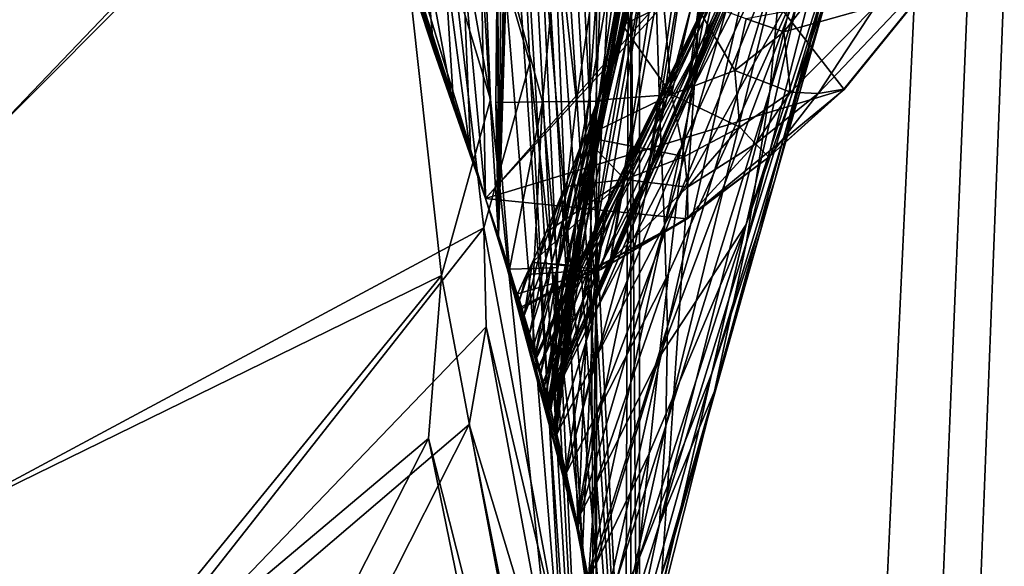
# Model space of a CAD drawing. Header units: metres. Extents: x -904 to 0, y -908 to 0.
# Tile 34 of 154: x -88 to -29, y -808 to -776. Entities that reach past the tile are written whole.
import ezdxf

# ---------------------------------------------------------------- set-up
doc = ezdxf.new("R2010")
doc.units = ezdxf.units.M

msp = doc.modelspace()

# ---------------------------------------------------------------- linework, layer by layer
at = {"layer": 'None012'}
for points in [[(-4.519207, -133.377289, 2063.059814), (-51.518902, -163.519562, 2063.059814), (-51.518902, -836.377136, 2063.059814)], [(-37.838261, -842.079285, 2063.059814), (-4.519207, -133.377289, 2063.059814), (-51.518902, -836.377136, 2063.059814)], [(-4.519207, -133.377289, 163.059708), (-37.838261, -842.079285, 163.059708), (-51.518902, -836.377136, 163.059708)], [(-51.518902, -836.377136, 163.059708), (-51.518902, -163.519562, 163.059708), (-4.519207, -133.377289, 163.059708)], [(-37.838261, -842.079285, 2063.059814), (-34.448139, -844.306091, 2063.059814), (-4.519207, -133.377289, 2063.059814)], [(-4.519207, -133.377289, 163.059708), (-34.448139, -844.306091, 163.059708), (-37.838261, -842.079285, 163.059708)], [(-34.448139, -844.306091, 2063.059814), (-32.221325, -847.696228, 2063.059814), (-4.519207, -133.377289, 2063.059814)], [(-32.221325, -847.696228, 163.059708), (-34.448139, -844.306091, 163.059708), (-4.519207, -133.377289, 163.059708)], [(-4.519207, -133.377289, 2063.059814), (-32.221325, -847.696228, 2063.059814), (-4.519207, -887.377258, 2063.059814)], [(-4.519207, -887.377258, 163.059708), (-32.221325, -847.696228, 163.059708), (-4.519207, -133.377289, 163.059708)], [(-51.518902, -836.377136, 163.059708), (-51.518902, -495.105316, 182.490662), (-51.518902, -163.519562, 163.059708)], [(-51.518902, -529.971802, 2043.136353), (-51.518902, -836.377136, 2063.059814), (-51.518902, -163.519562, 2063.059814)], [(-51.518902, -578.441589, 184.0103), (-51.518902, -495.105316, 182.490662), (-51.518902, -836.377136, 163.059708)], [(-51.518902, -529.971802, 2043.136353), (-51.518902, -597.166199, 2041.009888), (-51.518902, -836.377136, 2063.059814)], [(-51.518902, -661.575134, 188.995483), (-51.518902, -578.441589, 184.0103), (-51.518902, -836.377136, 163.059708)], [(-51.518902, -597.166199, 2041.009888), (-51.518902, -664.251099, 2036.626343), (-51.518902, -836.377136, 2063.059814)], [(-51.518902, -836.377136, 163.059708), (-51.518902, -744.290833, 197.420395), (-51.518902, -661.575134, 188.995483)], [(-51.518902, -836.377136, 2063.059814), (-51.518902, -664.251099, 2036.626343), (-51.518902, -731.150818, 2029.990601)], [(-42.440201, -737.342468, 1512.586548), (-48.161568, -780.30249, 1564.273438), (-38.148144, -724.344116, 1512.607178)], [(-48.161568, -780.30249, 1564.273438), (-42.403435, -766.37677, 1563.961304), (-38.148144, -724.344116, 1512.607178)], [(-60.147358, -786.601135, 619.08136), (-77.053406, -730.96405, 619.524048), (-38.850876, -780.125, 618.523682)], [(-77.053406, -730.96405, 619.524048), (-31.284773, -770.797302, 618.325562), (-38.850876, -780.125, 618.523682)], [(-77.053406, -730.96405, 619.524048), (-60.147358, -786.601135, 619.08136), (-77.029442, -731.059204, 659.296692)], [(-77.029442, -731.059204, 659.296692), (-60.147358, -786.601135, 659.73877), (-43.17659, -768.136292, 660.183167)], [(-60.147358, -786.601135, 619.08136), (-60.147358, -786.601135, 659.73877), (-77.029442, -731.059204, 659.296692)], [(-60.147358, -786.601135, 1566.078247), (-76.997208, -731.187134, 1566.519531), (-41.721039, -765.720886, 1565.595703)], [(-76.997208, -731.187134, 1566.519531), (-60.147358, -786.601135, 1566.078247), (-71.370918, -751.928833, 1606.646362)], [(-54.639091, -806.179321, 2019.829834), (-57.60709, -731.150818, 2029.990601), (-59.368553, -788.836304, 2022.436035)], [(-57.60709, -731.150818, 2029.990601), (-58.697273, -755.561157, 2027.002075), (-59.368553, -788.836304, 2022.436035)], [(-51.518902, -731.150818, 2029.990601), (-57.60709, -731.150818, 2029.990601), (-54.639091, -806.179321, 2019.829834)], [(-51.857319, -826.377136, 2016.598511), (-51.518902, -731.150818, 2029.990601), (-54.639091, -806.179321, 2019.829834)], [(-51.518902, -731.150818, 2029.990601), (-51.857319, -826.377136, 2016.598511), (-51.518902, -836.377136, 2063.059814)], [(-42.75631, -735.71936, 1458.678223), (-49.775978, -782.145752, 1512.014526), (-50.159603, -769.724976, 1512.290527)], [(-42.118557, -753.309204, 1458.262085), (-49.775978, -782.145752, 1512.014526), (-42.75631, -735.71936, 1458.678223)], [(-44.380733, -743.043213, 1512.568237), (-50.618698, -785.863831, 1564.404785), (-42.440201, -737.342468, 1512.586548)], [(-50.618698, -785.863831, 1564.404785), (-48.161568, -780.30249, 1564.273438), (-42.440201, -737.342468, 1512.586548)], [(-54.391674, -807.381042, 206.19664), (-59.369106, -788.834717, 203.403824), (-58.293789, -741.228821, 197.045486)], [(-59.369106, -788.834717, 203.403824), (-59.118362, -761.075378, 199.554916), (-58.293789, -741.228821, 197.045486)], [(-54.391674, -807.381042, 206.19664), (-58.293789, -741.228821, 197.045486), (-51.518902, -744.290833, 197.420395)], [(-46.141464, -748.19281, 1512.544556), (-52.788399, -790.608582, 1564.519897), (-44.380733, -743.043213, 1512.568237)], [(-52.788399, -790.608582, 1564.519897), (-50.618698, -785.863831, 1564.404785), (-44.380733, -743.043213, 1512.568237)], [(-51.518902, -826.377136, 209.241592), (-54.391674, -807.381042, 206.19664), (-51.518902, -744.290833, 197.420395)], [(-51.518902, -826.377136, 209.241592), (-51.518902, -744.290833, 197.420395), (-51.518902, -836.377136, 163.059708)], [(-47.692192, -752.776917, 1512.515503), (-54.719929, -794.711975, 1564.621704), (-46.141464, -748.19281, 1512.544556)], [(-54.719929, -794.711975, 1564.621704), (-52.788399, -790.608582, 1564.519897), (-46.141464, -748.19281, 1512.544556)], [(-46.869392, -774.721619, 893.730957), (-47.202351, -776.02948, 951.293335), (-36.043053, -750.065002, 893.994568)], [(-36.043053, -750.065002, 893.994568), (-47.202351, -776.02948, 951.293335), (-37.030994, -754.654114, 1008.65741)], [(-37.67421, -761.990906, 1402.671875), (-43.266304, -780.262939, 1457.396484), (-36.167118, -750.144226, 1403.017212)], [(-43.266304, -780.262939, 1457.396484), (-42.428387, -771.265564, 1457.717163), (-36.167118, -750.144226, 1403.017212)], [(-71.370918, -751.928833, 1606.646362), (-60.147358, -786.601135, 1566.078247), (-71.287537, -752.215454, 1608.008789)], [(-60.147358, -786.601135, 1566.078247), (-68.497711, -761.51178, 1659.269043), (-71.287537, -752.215454, 1608.008789)], [(-48.948143, -756.808167, 1512.481201), (-56.187828, -797.931396, 1564.700195), (-47.692192, -752.776917, 1512.515503)], [(-56.187828, -797.931396, 1564.700195), (-54.719929, -794.711975, 1564.621704), (-47.692192, -752.776917, 1512.515503)], [(-49.775978, -782.145752, 1512.014526), (-42.118557, -753.309204, 1458.262085), (-49.512054, -788.228088, 1511.844482)], [(-42.118557, -753.309204, 1458.262085), (-42.099602, -762.271667, 1458.005737), (-49.512054, -788.228088, 1511.844482)], [(-37.030994, -754.654114, 1008.65741), (-47.551991, -777.846741, 1008.583862), (-47.924232, -780.20752, 1065.581543)], [(-38.738796, -762.229858, 1122.27124), (-37.030994, -754.654114, 1008.65741), (-47.924232, -780.20752, 1065.581543)], [(-47.202351, -776.02948, 951.293335), (-47.551991, -777.846741, 1008.583862), (-37.030994, -754.654114, 1008.65741)], [(-59.368553, -788.836304, 2022.436035), (-58.697273, -755.561157, 2027.002075), (-59.42276, -772.208191, 2024.78894)], [(-56.63446, -797.778381, 1558.626709), (-56.434204, -798.56604, 1564.714233), (-48.948143, -756.808167, 1512.481201)], [(-50.06657, -763.456238, 1512.396606), (-56.63446, -797.778381, 1558.626709), (-48.948143, -756.808167, 1512.481201)], [(-56.434204, -798.56604, 1564.714233), (-56.187828, -797.931396, 1564.700195), (-48.948143, -756.808167, 1512.481201)], [(-39.739635, -774.133057, 1346.647705), (-42.961784, -785.516174, 1401.876831), (-35.726746, -759.825867, 1347.017578)], [(-42.961784, -785.516174, 1401.876831), (-39.942478, -773.817383, 1402.291626), (-35.726746, -759.825867, 1347.017578)], [(-59.435623, -770.999451, 200.885544), (-59.118362, -761.075378, 199.554916), (-59.369106, -788.834717, 203.403824)], [(-53.292446, -770.980896, 304.715729), (-54.002312, -780.839905, 331.766052), (-50.580025, -761.11676, 329.784302)], [(-50.580025, -761.11676, 329.784302), (-54.002312, -780.839905, 331.766052), (-53.449905, -780.828613, 357.744537)], [(-53.449905, -780.828613, 357.744537), (-49.647167, -761.132629, 355.932312), (-50.580025, -761.11676, 329.784302)], [(-53.082306, -780.817322, 383.739746), (-49.647167, -761.132629, 355.932312), (-53.449905, -780.828613, 357.744537)], [(-53.082306, -780.817322, 383.739746), (-49.64748, -764.479431, 382.370331), (-49.647167, -761.132629, 355.932312)], [(-60.147358, -786.601135, 1566.078247), (-66.321678, -768.441833, 1710.992554), (-68.497711, -761.51178, 1659.269043)], [(-49.512054, -788.228088, 1511.844482), (-42.099602, -762.271667, 1458.005737), (-49.336334, -794.204224, 1511.653198)], [(-42.099602, -762.271667, 1458.005737), (-42.428387, -771.265564, 1457.717163), (-49.336334, -794.204224, 1511.653198)], [(-41.262756, -773.305237, 1234.858765), (-38.738796, -762.229858, 1122.27124), (-48.77623, -786.776123, 1178.625977)], [(-38.738796, -762.229858, 1122.27124), (-48.329102, -783.167053, 1122.266479), (-48.77623, -786.776123, 1178.625977)], [(-48.329102, -783.167053, 1122.266479), (-38.738796, -762.229858, 1122.27124), (-47.924232, -780.20752, 1065.581543)], [(-39.942478, -773.817383, 1402.291626), (-44.641811, -789.209961, 1457.043457), (-37.67421, -761.990906, 1402.671875)], [(-44.641811, -789.209961, 1457.043457), (-43.266304, -780.262939, 1457.396484), (-37.67421, -761.990906, 1402.671875)], [(-56.411865, -798.545044, 1553.963989), (-56.63446, -797.778381, 1558.626709), (-50.06657, -763.456238, 1512.396606)], [(-50.159603, -769.724976, 1512.290527), (-56.411865, -798.545044, 1553.963989), (-50.06657, -763.456238, 1512.396606)], [(-39.739635, -774.133057, 1346.647705), (-36.884186, -763.938843, 1291.016357), (-44.664509, -788.152039, 1346.246948)], [(-36.884186, -763.938843, 1291.016357), (-41.262756, -773.305237, 1234.858765), (-44.664509, -788.152039, 1346.246948)], [(-49.934734, -767.066589, 398.511475), (-49.64748, -764.479431, 382.370331), (-53.082306, -780.817322, 383.739746)], [(-56.35276, -798.875366, 1565.978882), (-60.147358, -786.601135, 1566.078247), (-41.721039, -765.720886, 1565.595703)], [(-41.721039, -765.720886, 1565.595703), (-42.403435, -766.37677, 1563.961304), (-56.35276, -798.875366, 1565.978882)], [(-42.403435, -766.37677, 1563.961304), (-48.161568, -780.30249, 1564.273438), (-56.35276, -798.875366, 1565.978882)], [(-52.899723, -780.80603, 409.74765), (-49.934734, -767.066589, 398.511475), (-53.082306, -780.817322, 383.739746)], [(-50.177612, -768.674927, 408.842926), (-49.934734, -767.066589, 398.511475), (-52.899723, -780.80603, 409.74765)], [(-60.147358, -786.601135, 659.73877), (-56.414165, -798.641907, 659.836548), (-43.17659, -768.136292, 660.183167)], [(-43.17659, -768.136292, 660.183167), (-56.414165, -798.641907, 659.836548), (-45.699844, -774.359009, 661.700562)], [(-63.205406, -777.83313, 1814.920044), (-66.321678, -768.441833, 1710.992554), (-60.147358, -786.601135, 1566.078247)], [(-63.205406, -777.83313, 1814.920044), (-63.732067, -772.016235, 1814.923096), (-66.321678, -768.441833, 1710.992554)], [(-51.048695, -772.891479, 437.13739), (-50.177612, -768.674927, 408.842926), (-52.902496, -780.794739, 435.764252)], [(-52.902496, -780.794739, 435.764252), (-50.177612, -768.674927, 408.842926), (-52.899723, -780.80603, 409.74765)], [(-50.159603, -769.724976, 1512.290527), (-55.389458, -802.92572, 1547.782959), (-56.411865, -798.545044, 1553.963989)], [(-49.775978, -782.145752, 1512.014526), (-55.389458, -802.92572, 1547.782959), (-50.159603, -769.724976, 1512.290527)], [(-59.435623, -770.999451, 200.885544), (-59.538773, -780.915161, 202.265442), (-56.763744, -780.87384, 253.970428)], [(-59.538773, -780.915161, 202.265442), (-59.435623, -770.999451, 200.885544), (-59.369106, -788.834717, 203.403824)], [(-59.435623, -770.999451, 200.885544), (-56.763744, -780.87384, 253.970428), (-55.859333, -770.974304, 252.723526)], [(-55.859333, -770.974304, 252.723526), (-56.763744, -780.87384, 253.970428), (-54.73909, -780.851257, 305.808197)], [(-55.859333, -770.974304, 252.723526), (-54.73909, -780.851257, 305.808197), (-53.292446, -770.980896, 304.715729)], [(-53.292446, -770.980896, 304.715729), (-54.73909, -780.851257, 305.808197), (-54.002312, -780.839905, 331.766052)], [(-49.336334, -794.204224, 1511.653198), (-42.428387, -771.265564, 1457.717163), (-49.42749, -800.103394, 1511.44043)], [(-42.428387, -771.265564, 1457.717163), (-43.266304, -780.262939, 1457.396484), (-49.42749, -800.103394, 1511.44043)], [(-38.873219, -780.123779, 617.766052), (-31.313095, -770.815674, 617.776672), (-40.396099, -780.372925, 581.436523)], [(-31.313095, -770.815674, 617.776672), (-36.990978, -775.186584, 553.733276), (-40.396099, -780.372925, 581.436523)], [(-31.313095, -770.815674, 617.776672), (-38.873219, -780.123779, 617.766052), (-31.284773, -770.797302, 618.325562)], [(-31.284773, -770.797302, 618.325562), (-38.873219, -780.123779, 617.766052), (-38.850876, -780.125, 618.523682)], [(-62.596024, -772.05835, 1867.387207), (-63.732067, -772.016235, 1814.923096), (-62.033615, -781.24408, 1867.071533)], [(-63.732067, -772.016235, 1814.923096), (-63.205406, -777.83313, 1814.920044), (-62.033615, -781.24408, 1867.071533)], [(-62.033615, -781.24408, 1867.071533), (-61.02734, -784.121948, 1919.016235), (-62.596024, -772.05835, 1867.387207)], [(-61.02734, -784.121948, 1919.016235), (-61.504456, -772.107666, 1919.854614), (-62.596024, -772.05835, 1867.387207)], [(-60.41288, -772.156982, 1972.321899), (-61.504456, -772.107666, 1919.854614), (-60.149288, -786.595764, 1970.800293)], [(-61.504456, -772.107666, 1919.854614), (-61.02734, -784.121948, 1919.016235), (-60.149288, -786.595764, 1970.800293)], [(-60.149288, -786.595764, 1970.800293), (-60.147358, -786.601135, 1970.921509), (-60.41288, -772.156982, 1972.321899)], [(-60.147358, -786.601135, 1970.921509), (-59.368553, -788.836304, 2022.436035), (-60.41288, -772.156982, 1972.321899)], [(-60.41288, -772.156982, 1972.321899), (-59.368553, -788.836304, 2022.436035), (-59.42276, -772.208191, 2024.78894)], [(-53.091026, -780.783447, 461.785583), (-52.007202, -776.304993, 461.527863), (-51.048695, -772.891479, 437.13739)], [(-53.091026, -780.783447, 461.785583), (-51.048695, -772.891479, 437.13739), (-52.902496, -780.794739, 435.764252)], [(-51.048695, -772.891479, 437.13739), (-52.007202, -776.304993, 461.527863), (-49.553513, -775.123108, 452.341736)], [(-52.019993, -785.817566, 777.69342), (-52.451, -786.021118, 835.744507), (-46.240086, -773.548706, 777.866516)], [(-52.451, -786.021118, 835.744507), (-46.549141, -773.898743, 835.917114), (-46.240086, -773.548706, 777.866516)], [(-46.240086, -773.548706, 777.866516), (-45.699844, -774.359009, 661.700562), (-52.019993, -785.817566, 777.69342)], [(-44.664509, -788.152039, 1346.246948), (-41.262756, -773.305237, 1234.858765), (-49.823032, -796.056519, 1290.392456)], [(-41.262756, -773.305237, 1234.858765), (-49.272552, -791.065857, 1234.665405), (-49.823032, -796.056519, 1290.392456)], [(-49.272552, -791.065857, 1234.665405), (-41.262756, -773.305237, 1234.858765), (-48.77623, -786.776123, 1178.625977)], [(-52.451, -786.021118, 835.744507), (-52.810368, -786.617676, 893.592224), (-46.549141, -773.898743, 835.917114)], [(-52.810368, -786.617676, 893.592224), (-46.869392, -774.721619, 893.730957), (-46.549141, -773.898743, 835.917114)], [(-44.664509, -788.152039, 1346.246948), (-46.696674, -796.983826, 1401.427246), (-39.739635, -774.133057, 1346.647705)], [(-46.696674, -796.983826, 1401.427246), (-42.961784, -785.516174, 1401.876831), (-39.739635, -774.133057, 1346.647705)], [(-42.961784, -785.516174, 1401.876831), (-46.543861, -798.046814, 1456.658325), (-39.942478, -773.817383, 1402.291626)], [(-46.543861, -798.046814, 1456.658325), (-44.641811, -789.209961, 1457.043457), (-39.942478, -773.817383, 1402.291626)], [(-45.699844, -774.359009, 661.700562), (-56.421974, -798.612305, 661.125916), (-52.019993, -785.817566, 777.69342)], [(-56.414165, -798.641907, 659.836548), (-56.421974, -798.612305, 661.125916), (-45.699844, -774.359009, 661.700562)], [(-52.810368, -786.617676, 893.592224), (-53.099331, -787.617188, 951.20459), (-46.869392, -774.721619, 893.730957)], [(-53.099331, -787.617188, 951.20459), (-47.202351, -776.02948, 951.293335), (-46.869392, -774.721619, 893.730957)], [(-49.553513, -775.123108, 452.341736), (-49.106129, -780.434998, 498.890533), (-47.839607, -774.79187, 452.971344)], [(-47.839607, -774.79187, 452.971344), (-49.106129, -780.434998, 498.890533), (-45.338379, -778.999023, 501.041229)], [(-44.675518, -775.947327, 478.484558), (-47.839607, -774.79187, 452.971344), (-45.338379, -778.999023, 501.041229)], [(-52.007202, -776.304993, 461.527863), (-49.106129, -780.434998, 498.890533), (-49.553513, -775.123108, 452.341736)], [(-41.332321, -775.315735, 504.267303), (-44.675518, -775.947327, 478.484558), (-42.422241, -776.716919, 503.191956)], [(-36.990978, -775.186584, 553.733276), (-42.422241, -776.716919, 503.191956), (-42.023643, -780.285767, 550.8255)], [(-42.422241, -776.716919, 503.191956), (-36.990978, -775.186584, 553.733276), (-41.332321, -775.315735, 504.267303)], [(-40.396099, -780.372925, 581.436523), (-36.990978, -775.186584, 553.733276), (-42.023643, -780.285767, 550.8255)], [(-42.422241, -776.716919, 503.191956), (-44.675518, -775.947327, 478.484558), (-45.338379, -778.999023, 501.041229)], [(-53.502224, -780.768005, 495.890015), (-52.007202, -776.304993, 461.527863), (-53.401993, -780.772156, 487.807983)], [(-49.106129, -780.434998, 498.890533), (-52.007202, -776.304993, 461.527863), (-53.502224, -780.768005, 495.890015)], [(-53.401993, -780.772156, 487.807983), (-52.007202, -776.304993, 461.527863), (-53.091026, -780.783447, 461.785583)], [(-53.099331, -787.617188, 951.20459), (-53.321159, -789.039734, 1008.545166), (-47.202351, -776.02948, 951.293335)], [(-53.321159, -789.039734, 1008.545166), (-47.551991, -777.846741, 1008.583862), (-47.202351, -776.02948, 951.293335)], [(-42.023643, -780.285767, 550.8255), (-42.422241, -776.716919, 503.191956), (-45.338379, -778.999023, 501.041229)], [(-62.033615, -781.24408, 1867.071533), (-63.205406, -777.83313, 1814.920044), (-60.147358, -786.601135, 1566.078247)], [(-47.551991, -777.846741, 1008.583862), (-53.480705, -790.91333, 1065.577026), (-47.924232, -780.20752, 1065.581543)], [(-53.321159, -789.039734, 1008.545166), (-53.480705, -790.91333, 1065.577026), (-47.551991, -777.846741, 1008.583862)], [(-45.338379, -778.999023, 501.041229), (-49.106129, -780.434998, 498.890533), (-45.035625, -782.374573, 549.371582)], [(-42.023643, -780.285767, 550.8255), (-45.338379, -778.999023, 501.041229), (-45.035625, -782.374573, 549.371582)], [(-60.147358, -786.601135, 619.08136), (-38.850876, -780.125, 618.523682), (-48.172256, -787.809021, 618.767761)], [(-56.35276, -798.875366, 1565.978882), (-48.161568, -780.30249, 1564.273438), (-50.618698, -785.863831, 1564.404785)], [(-48.333565, -784.115845, 547.917664), (-49.106129, -780.434998, 498.890533), (-54.286312, -782.948303, 513.912292)], [(-54.286312, -782.948303, 513.912292), (-49.106129, -780.434998, 498.890533), (-53.502224, -780.768005, 495.890015)], [(-47.924232, -780.20752, 1065.581543), (-53.480705, -790.91333, 1065.577026), (-53.586201, -793.283264, 1122.263916)], [(-53.586201, -793.283264, 1122.263916), (-48.329102, -783.167053, 1122.266479), (-47.924232, -780.20752, 1065.581543)], [(-49.42749, -800.103394, 1511.44043), (-43.266304, -780.262939, 1457.396484), (-49.810528, -805.92395, 1511.206421)], [(-43.266304, -780.262939, 1457.396484), (-44.641811, -789.209961, 1457.043457), (-49.810528, -805.92395, 1511.206421)], [(-49.106129, -780.434998, 498.890533), (-48.333565, -784.115845, 547.917664), (-45.035625, -782.374573, 549.371582)], [(-38.850876, -780.125, 618.523682), (-43.31411, -784.163452, 617.760681), (-48.172256, -787.809021, 618.767761)], [(-44.102707, -783.354187, 580.410461), (-42.023643, -780.285767, 550.8255), (-45.035625, -782.374573, 549.371582)], [(-44.102707, -783.354187, 580.410461), (-40.396099, -780.372925, 581.436523), (-42.023643, -780.285767, 550.8255)], [(-43.31411, -784.163452, 617.760681), (-40.396099, -780.372925, 581.436523), (-44.102707, -783.354187, 580.410461)], [(-38.873219, -780.123779, 617.766052), (-43.31411, -784.163452, 617.760681), (-38.850876, -780.125, 618.523682)], [(-38.873219, -780.123779, 617.766052), (-40.396099, -780.372925, 581.436523), (-43.31411, -784.163452, 617.760681)], [(-59.538773, -780.915161, 202.265442), (-58.714619, -790.808899, 216.719543), (-56.763744, -780.87384, 253.970428)], [(-59.538773, -780.915161, 202.265442), (-59.369106, -788.834717, 203.403824), (-58.714619, -790.808899, 216.719543)], [(-56.763744, -780.87384, 253.970428), (-58.714619, -790.808899, 216.719543), (-57.26926, -790.762573, 255.262222)], [(-56.763744, -780.87384, 253.970428), (-57.26926, -790.762573, 255.262222), (-55.870796, -790.707336, 306.940002)], [(-56.763744, -780.87384, 253.970428), (-55.870796, -790.707336, 306.940002), (-54.73909, -780.851257, 305.808197)], [(-54.286312, -782.948303, 513.912292), (-53.502224, -780.768005, 495.890015), (-56.231785, -790.486145, 514.216003)], [(-56.231785, -790.486145, 514.216003), (-53.502224, -780.768005, 495.890015), (-55.814621, -790.513794, 488.289948)], [(-54.002312, -780.839905, 331.766052), (-56.035023, -800.108582, 333.838989), (-53.449905, -780.828613, 357.744537)], [(-56.035023, -800.108582, 333.838989), (-55.93346, -800.507629, 359.758911), (-53.449905, -780.828613, 357.744537)], [(-54.002312, -780.839905, 331.766052), (-55.870796, -790.707336, 306.940002), (-56.035023, -800.108582, 333.838989)], [(-54.933731, -790.596741, 410.51767), (-53.082306, -780.817322, 383.739746), (-55.951141, -800.427979, 385.519623)], [(-55.951141, -800.427979, 385.519623), (-53.082306, -780.817322, 383.739746), (-53.449905, -780.828613, 357.744537)], [(-53.449905, -780.828613, 357.744537), (-55.93346, -800.507629, 359.758911), (-55.951141, -800.427979, 385.519623)], [(-54.73909, -780.851257, 305.808197), (-55.870796, -790.707336, 306.940002), (-54.002312, -780.839905, 331.766052)], [(-53.502224, -780.768005, 495.890015), (-53.401993, -780.772156, 487.807983), (-55.814621, -790.513794, 488.289948)], [(-55.814621, -790.513794, 488.289948), (-53.401993, -780.772156, 487.807983), (-53.091026, -780.783447, 461.785583)], [(-55.400185, -790.541443, 462.363922), (-55.814621, -790.513794, 488.289948), (-53.091026, -780.783447, 461.785583)], [(-55.400185, -790.541443, 462.363922), (-53.091026, -780.783447, 461.785583), (-52.902496, -780.794739, 435.764252)], [(-55.088791, -790.569092, 436.438812), (-55.400185, -790.541443, 462.363922), (-52.902496, -780.794739, 435.764252)], [(-55.088791, -790.569092, 436.438812), (-52.902496, -780.794739, 435.764252), (-52.899723, -780.80603, 409.74765)], [(-54.933731, -790.596741, 410.51767), (-55.088791, -790.569092, 436.438812), (-52.899723, -780.80603, 409.74765)], [(-52.899723, -780.80603, 409.74765), (-53.082306, -780.817322, 383.739746), (-54.933731, -790.596741, 410.51767)], [(-60.147358, -786.601135, 1566.078247), (-61.02734, -784.121948, 1919.016235), (-62.033615, -781.24408, 1867.071533)], [(-54.736965, -806.092834, 1546.174805), (-55.389458, -802.92572, 1547.782959), (-49.775978, -782.145752, 1512.014526)], [(-49.512054, -788.228088, 1511.844482), (-54.736965, -806.092834, 1546.174805), (-49.775978, -782.145752, 1512.014526)], [(-45.035625, -782.374573, 549.371582), (-48.333565, -784.115845, 547.917664), (-48.142914, -785.930054, 579.384399)], [(-45.035625, -782.374573, 549.371582), (-48.142914, -785.930054, 579.384399), (-44.102707, -783.354187, 580.410461)], [(-56.648903, -790.458496, 540.142029), (-55.420719, -785.904846, 539.970886), (-54.286312, -782.948303, 513.912292)], [(-56.648903, -790.458496, 540.142029), (-54.286312, -782.948303, 513.912292), (-56.231785, -790.486145, 514.216003)], [(-54.286312, -782.948303, 513.912292), (-55.420719, -785.904846, 539.970886), (-51.881485, -785.482239, 546.463806)], [(-51.881485, -785.482239, 546.463806), (-48.333565, -784.115845, 547.917664), (-54.286312, -782.948303, 513.912292)], [(-48.77623, -786.776123, 1178.625977), (-48.329102, -783.167053, 1122.266479), (-53.645538, -796.191284, 1178.58606)], [(-48.329102, -783.167053, 1122.266479), (-53.586201, -793.283264, 1122.263916), (-53.645538, -796.191284, 1178.58606)], [(-48.142914, -785.930054, 579.384399), (-48.136246, -787.739807, 617.755371), (-44.102707, -783.354187, 580.410461)], [(-48.136246, -787.739807, 617.755371), (-43.31411, -784.163452, 617.760681), (-44.102707, -783.354187, 580.410461)], [(-60.149288, -786.595764, 1970.800293), (-61.02734, -784.121948, 1919.016235), (-60.147358, -786.601135, 1566.078247)], [(-48.142914, -785.930054, 579.384399), (-48.333565, -784.115845, 547.917664), (-51.881485, -785.482239, 546.463806)], [(-43.31411, -784.163452, 617.760681), (-48.136246, -787.739807, 617.755371), (-48.172256, -787.809021, 618.767761)], [(-51.881485, -785.482239, 546.463806), (-56.559105, -788.630005, 566.023193), (-57.357571, -790.389038, 584.131409)], [(-51.881485, -785.482239, 546.463806), (-57.357571, -790.389038, 584.131409), (-53.291672, -790.816284, 617.750061)], [(-56.971512, -796.589844, 780.175415), (-57.120834, -796.058411, 846.865967), (-52.019993, -785.817566, 777.69342)], [(-57.120834, -796.058411, 846.865967), (-52.451, -786.021118, 835.744507), (-52.019993, -785.817566, 777.69342)], [(-57.06612, -790.430908, 566.068054), (-55.420719, -785.904846, 539.970886), (-56.648903, -790.458496, 540.142029)], [(-56.559105, -788.630005, 566.023193), (-55.420719, -785.904846, 539.970886), (-57.06612, -790.430908, 566.068054)], [(-52.019993, -785.817566, 777.69342), (-56.421974, -798.612305, 661.125916), (-56.971512, -796.589844, 780.175415)], [(-55.420719, -785.904846, 539.970886), (-56.559105, -788.630005, 566.023193), (-51.881485, -785.482239, 546.463806)], [(-50.618698, -785.863831, 1564.404785), (-52.788399, -790.608582, 1564.519897), (-56.35276, -798.875366, 1565.978882)], [(-53.291672, -790.816284, 617.750061), (-48.142914, -785.930054, 579.384399), (-51.881485, -785.482239, 546.463806)], [(-46.696674, -796.983826, 1401.427246), (-48.943779, -806.716675, 1456.240967), (-42.961784, -785.516174, 1401.876831)], [(-48.943779, -806.716675, 1456.240967), (-46.543861, -798.046814, 1456.658325), (-42.961784, -785.516174, 1401.876831)], [(-57.120834, -796.058411, 846.865967), (-57.152561, -795.94696, 892.871338), (-52.451, -786.021118, 835.744507)], [(-57.152561, -795.94696, 892.871338), (-52.810368, -786.617676, 893.592224), (-52.451, -786.021118, 835.744507)], [(-48.136246, -787.739807, 617.755371), (-48.142914, -785.930054, 579.384399), (-53.291672, -790.816284, 617.750061)], [(-60.147358, -786.601135, 1970.921509), (-60.149288, -786.595764, 1970.800293), (-60.147358, -786.601135, 1566.078247)], [(-60.147358, -786.601135, 1970.921509), (-60.147358, -786.601135, 1566.078247), (-59.368553, -788.836304, 2022.436035)], [(-60.147358, -786.601135, 1566.078247), (-56.35276, -798.875366, 1565.978882), (-59.368553, -788.836304, 2022.436035)], [(-60.147358, -786.601135, 659.73877), (-57.981873, -793.13562, 619.024658), (-56.414165, -798.641907, 659.836548)], [(-60.147358, -786.601135, 659.73877), (-60.147358, -786.601135, 619.08136), (-57.981873, -793.13562, 619.024658)], [(-57.981873, -793.13562, 619.024658), (-60.147358, -786.601135, 619.08136), (-48.172256, -787.809021, 618.767761)], [(-57.152561, -795.94696, 892.871338), (-57.109516, -796.098816, 948.331848), (-52.810368, -786.617676, 893.592224)], [(-57.109516, -796.098816, 948.331848), (-53.099331, -787.617188, 951.20459), (-52.810368, -786.617676, 893.592224)], [(-53.664413, -799.663025, 1234.563354), (-49.272552, -791.065857, 1234.665405), (-48.77623, -786.776123, 1178.625977)], [(-48.77623, -786.776123, 1178.625977), (-53.645538, -796.191284, 1178.58606), (-53.664413, -799.663025, 1234.563354)], [(-57.109516, -796.098816, 948.331848), (-56.967785, -796.602966, 1005.51709), (-53.099331, -787.617188, 951.20459)], [(-56.967785, -796.602966, 1005.51709), (-53.321159, -789.039734, 1008.545166), (-53.099331, -787.617188, 951.20459)], [(-53.291672, -790.816284, 617.750061), (-58.013172, -793.034363, 617.376465), (-48.172256, -787.809021, 618.767761)], [(-58.013172, -793.034363, 617.376465), (-57.981873, -793.13562, 619.024658), (-48.172256, -787.809021, 618.767761)], [(-54.085968, -809.424866, 1544.958252), (-54.736965, -806.092834, 1546.174805), (-49.512054, -788.228088, 1511.844482)], [(-49.336334, -794.204224, 1511.653198), (-54.085968, -809.424866, 1544.958252), (-49.512054, -788.228088, 1511.844482)], [(-48.172256, -787.809021, 618.767761), (-48.136246, -787.739807, 617.755371), (-53.291672, -790.816284, 617.750061)], [(-50.428314, -801.746277, 1345.815063), (-51.087391, -808.125305, 1400.942871), (-44.664509, -788.152039, 1346.246948)], [(-51.087391, -808.125305, 1400.942871), (-46.696674, -796.983826, 1401.427246), (-44.664509, -788.152039, 1346.246948)], [(-50.428314, -801.746277, 1345.815063), (-44.664509, -788.152039, 1346.246948), (-49.823032, -796.056519, 1290.392456)], [(-54.391674, -807.381042, 206.19664), (-58.714619, -790.808899, 216.719543), (-59.369106, -788.834717, 203.403824)], [(-57.357571, -790.389038, 584.131409), (-56.559105, -788.630005, 566.023193), (-57.06612, -790.430908, 566.068054)], [(-59.368553, -788.836304, 2022.436035), (-56.35276, -798.875366, 1565.978882), (-55.389458, -802.92572, 1547.782959)], [(-55.389458, -802.92572, 1547.782959), (-54.736965, -806.092834, 1546.174805), (-59.368553, -788.836304, 2022.436035)], [(-54.736965, -806.092834, 1546.174805), (-54.639091, -806.179321, 2019.829834), (-59.368553, -788.836304, 2022.436035)], [(-56.967785, -796.602966, 1005.51709), (-56.715363, -797.518005, 1064.06189), (-53.321159, -789.039734, 1008.545166)], [(-56.715363, -797.518005, 1064.06189), (-53.480705, -790.91333, 1065.577026), (-53.321159, -789.039734, 1008.545166)], [(-49.810528, -805.92395, 1511.206421), (-44.641811, -789.209961, 1457.043457), (-46.543861, -798.046814, 1456.658325)], [(-57.707478, -791.118408, 591.994385), (-57.357571, -790.389038, 584.131409), (-58.134472, -792.639771, 592.75293)], [(-58.134472, -792.639771, 592.75293), (-57.357571, -790.389038, 584.131409), (-57.853207, -793.561951, 566.179077)], [(-57.357571, -790.389038, 584.131409), (-57.06612, -790.430908, 566.068054), (-57.853207, -793.561951, 566.179077)], [(-57.853207, -793.561951, 566.179077), (-57.06612, -790.430908, 566.068054), (-56.648903, -790.458496, 540.142029)], [(-57.537651, -794.626892, 540.265564), (-57.853207, -793.561951, 566.179077), (-56.648903, -790.458496, 540.142029)], [(-57.357571, -790.389038, 584.131409), (-57.707478, -791.118408, 591.994385), (-53.291672, -790.816284, 617.750061)], [(-57.537651, -794.626892, 540.265564), (-56.648903, -790.458496, 540.142029), (-56.231785, -790.486145, 514.216003)], [(-57.17728, -795.874573, 512.98999), (-57.537651, -794.626892, 540.265564), (-56.231785, -790.486145, 514.216003)], [(-57.17728, -795.874573, 512.98999), (-56.231785, -790.486145, 514.216003), (-55.814621, -790.513794, 488.289948)], [(-56.860287, -796.998169, 489.014801), (-57.17728, -795.874573, 512.98999), (-55.814621, -790.513794, 488.289948)], [(-56.860287, -796.998169, 489.014801), (-55.814621, -790.513794, 488.289948), (-55.400185, -790.541443, 462.363922)], [(-56.539242, -798.167847, 462.826935), (-56.860287, -796.998169, 489.014801), (-55.400185, -790.541443, 462.363922)], [(-56.539242, -798.167847, 462.826935), (-55.400185, -790.541443, 462.363922), (-55.088791, -790.569092, 436.438812)], [(-56.271492, -799.175232, 437.055542), (-56.539242, -798.167847, 462.826935), (-55.088791, -790.569092, 436.438812)], [(-56.271492, -799.175232, 437.055542), (-55.088791, -790.569092, 436.438812), (-54.933731, -790.596741, 410.51767)], [(-58.714619, -790.808899, 216.719543), (-57.307671, -795.415344, 255.888977), (-57.26926, -790.762573, 255.262222)], [(-57.307671, -795.415344, 255.888977), (-58.714619, -790.808899, 216.719543), (-54.391674, -807.381042, 206.19664)], [(-57.707478, -791.118408, 591.994385), (-58.251038, -792.264893, 604.851868), (-53.291672, -790.816284, 617.750061)], [(-58.251038, -792.264893, 604.851868), (-58.013172, -793.034363, 617.376465), (-53.291672, -790.816284, 617.750061)], [(-58.251038, -792.264893, 604.851868), (-57.707478, -791.118408, 591.994385), (-58.134472, -792.639771, 592.75293)], [(-57.26926, -790.762573, 255.262222), (-57.307671, -795.415344, 255.888977), (-55.870796, -790.707336, 306.940002)], [(-57.307671, -795.415344, 255.888977), (-56.276531, -799.158325, 307.95694), (-55.870796, -790.707336, 306.940002)], [(-56.715363, -797.518005, 1064.06189), (-56.355392, -798.862305, 1122.019897), (-53.480705, -790.91333, 1065.577026)], [(-53.480705, -790.91333, 1065.577026), (-56.355392, -798.862305, 1122.019897), (-53.586201, -793.283264, 1122.263916)], [(-52.788399, -790.608582, 1564.519897), (-54.719929, -794.711975, 1564.621704), (-56.35276, -798.875366, 1565.978882)], [(-55.870796, -790.707336, 306.940002), (-56.276531, -799.158325, 307.95694), (-56.035023, -800.108582, 333.838989)], [(-56.069546, -799.956604, 411.273193), (-56.271492, -799.175232, 437.055542), (-54.933731, -790.596741, 410.51767)], [(-56.069546, -799.956604, 411.273193), (-54.933731, -790.596741, 410.51767), (-55.951141, -800.427979, 385.519623)], [(-49.272552, -791.065857, 1234.665405), (-53.664413, -799.663025, 1234.563354), (-53.6469, -803.714966, 1290.221924)], [(-49.823032, -796.056519, 1290.392456), (-49.272552, -791.065857, 1234.665405), (-53.6469, -803.714966, 1290.221924)], [(-58.013172, -793.034363, 617.376465), (-58.251038, -792.264893, 604.851868), (-58.134472, -792.639771, 592.75293)], [(-58.013172, -793.034363, 617.376465), (-58.134472, -792.639771, 592.75293), (-57.981873, -793.13562, 619.024658)], [(-58.134472, -792.639771, 592.75293), (-57.853207, -793.561951, 566.179077), (-57.981873, -793.13562, 619.024658)], [(-57.981873, -793.13562, 619.024658), (-57.537651, -794.626892, 540.265564), (-56.414165, -798.641907, 659.836548)], [(-57.981873, -793.13562, 619.024658), (-57.853207, -793.561951, 566.179077), (-57.537651, -794.626892, 540.265564)], [(-53.586201, -793.283264, 1122.263916), (-56.355392, -798.862305, 1122.019897), (-55.908325, -800.613281, 1177.621948)], [(-53.586201, -793.283264, 1122.263916), (-55.908325, -800.613281, 1177.621948), (-53.645538, -796.191284, 1178.58606)], [(-56.414165, -798.641907, 659.836548), (-57.537651, -794.626892, 540.265564), (-57.17728, -795.874573, 512.98999)], [(-53.466862, -812.766113, 1543.635498), (-54.085968, -809.424866, 1544.958252), (-49.336334, -794.204224, 1511.653198)], [(-49.42749, -800.103394, 1511.44043), (-53.466862, -812.766113, 1543.635498), (-49.336334, -794.204224, 1511.653198)], [(-56.35276, -798.875366, 1565.978882), (-54.719929, -794.711975, 1564.621704), (-56.187828, -797.931396, 1564.700195)], [(-56.276531, -799.158325, 307.95694), (-57.307671, -795.415344, 255.888977), (-54.391674, -807.381042, 206.19664)], [(-57.17728, -795.874573, 512.98999), (-56.860287, -796.998169, 489.014801), (-56.414165, -798.641907, 659.836548)], [(-57.109516, -796.098816, 948.331848), (-57.152561, -795.94696, 892.871338), (-56.355392, -798.862305, 1122.019897)], [(-56.355392, -798.862305, 1122.019897), (-57.152561, -795.94696, 892.871338), (-57.120834, -796.058411, 846.865967)], [(-57.120834, -796.058411, 846.865967), (-56.971512, -796.589844, 780.175415), (-56.355392, -798.862305, 1122.019897)], [(-56.715363, -797.518005, 1064.06189), (-57.109516, -796.098816, 948.331848), (-56.355392, -798.862305, 1122.019897)], [(-56.715363, -797.518005, 1064.06189), (-56.967785, -796.602966, 1005.51709), (-57.109516, -796.098816, 948.331848)], [(-55.908325, -800.613281, 1177.621948), (-55.351414, -802.927307, 1234.45105), (-53.645538, -796.191284, 1178.58606)], [(-53.645538, -796.191284, 1178.58606), (-55.351414, -802.927307, 1234.45105), (-53.664413, -799.663025, 1234.563354)], [(-49.823032, -796.056519, 1290.392456), (-53.6469, -803.714966, 1290.221924), (-53.593525, -808.345764, 1345.587524)], [(-53.593525, -808.345764, 1345.587524), (-50.428314, -801.746277, 1345.815063), (-49.823032, -796.056519, 1290.392456)], [(-56.971512, -796.589844, 780.175415), (-56.421974, -798.612305, 661.125916), (-56.355392, -798.862305, 1122.019897)], [(-56.860287, -796.998169, 489.014801), (-56.539242, -798.167847, 462.826935), (-56.414165, -798.641907, 659.836548)], [(-51.087391, -808.125305, 1400.942871), (-51.796185, -815.168457, 1455.791382), (-46.696674, -796.983826, 1401.427246)], [(-51.796185, -815.168457, 1455.791382), (-48.943779, -806.716675, 1456.240967), (-46.696674, -796.983826, 1401.427246)], [(-56.434204, -798.56604, 1564.714233), (-56.63446, -797.778381, 1558.626709), (-56.411865, -798.545044, 1553.963989)], [(-56.414165, -798.641907, 659.836548), (-56.539242, -798.167847, 462.826935), (-56.271492, -799.175232, 437.055542)], [(-56.434204, -798.56604, 1564.714233), (-56.35276, -798.875366, 1565.978882), (-56.187828, -797.931396, 1564.700195)], [(-52.51511, -818.774902, 1537.645752), (-46.543861, -798.046814, 1456.658325), (-51.396046, -817.295654, 1510.674316)], [(-46.543861, -798.046814, 1456.658325), (-52.51511, -818.774902, 1537.645752), (-49.810528, -805.92395, 1511.206421)], [(-51.396046, -817.295654, 1510.674316), (-46.543861, -798.046814, 1456.658325), (-48.943779, -806.716675, 1456.240967)], [(-56.35276, -798.875366, 1565.978882), (-56.434204, -798.56604, 1564.714233), (-56.411865, -798.545044, 1553.963989)], [(-56.355392, -798.862305, 1122.019897), (-56.421974, -798.612305, 661.125916), (-56.414165, -798.641907, 659.836548)], [(-54.718361, -805.781311, 1290.164063), (-56.414165, -798.641907, 659.836548), (-54.391674, -807.381042, 206.19664)], [(-54.391674, -807.381042, 206.19664), (-56.414165, -798.641907, 659.836548), (-55.951141, -800.427979, 385.519623)], [(-56.414165, -798.641907, 659.836548), (-56.069546, -799.956604, 411.273193), (-55.951141, -800.427979, 385.519623)], [(-54.718361, -805.781311, 1290.164063), (-55.351414, -802.927307, 1234.45105), (-56.414165, -798.641907, 659.836548)], [(-55.351414, -802.927307, 1234.45105), (-55.908325, -800.613281, 1177.621948), (-56.414165, -798.641907, 659.836548)], [(-56.414165, -798.641907, 659.836548), (-55.908325, -800.613281, 1177.621948), (-56.355392, -798.862305, 1122.019897)], [(-56.271492, -799.175232, 437.055542), (-56.069546, -799.956604, 411.273193), (-56.414165, -798.641907, 659.836548)], [(-56.35276, -798.875366, 1565.978882), (-56.411865, -798.545044, 1553.963989), (-55.389458, -802.92572, 1547.782959)], [(-54.391674, -807.381042, 206.19664), (-56.035023, -800.108582, 333.838989), (-56.276531, -799.158325, 307.95694)], [(-55.351414, -802.927307, 1234.45105), (-54.718361, -805.781311, 1290.164063), (-53.664413, -799.663025, 1234.563354)], [(-53.664413, -799.663025, 1234.563354), (-54.718361, -805.781311, 1290.164063), (-53.6469, -803.714966, 1290.221924)], [(-55.93346, -800.507629, 359.758911), (-56.035023, -800.108582, 333.838989), (-54.391674, -807.381042, 206.19664)], [(-55.951141, -800.427979, 385.519623), (-55.93346, -800.507629, 359.758911), (-54.391674, -807.381042, 206.19664)], [(-52.925053, -815.933228, 1541.572998), (-53.466862, -812.766113, 1543.635498), (-49.42749, -800.103394, 1511.44043)], [(-49.810528, -805.92395, 1511.206421), (-52.925053, -815.933228, 1541.572998), (-49.42749, -800.103394, 1511.44043)], [(-53.593525, -808.345764, 1345.587524), (-53.358559, -813.124817, 1399.638428), (-50.428314, -801.746277, 1345.815063)], [(-53.358559, -813.124817, 1399.638428), (-51.087391, -808.125305, 1400.942871), (-50.428314, -801.746277, 1345.815063)], [(-54.718361, -805.781311, 1290.164063), (-54.034931, -809.212769, 1345.42749), (-53.6469, -803.714966, 1290.221924)], [(-53.6469, -803.714966, 1290.221924), (-54.034931, -809.212769, 1345.42749), (-53.593525, -808.345764, 1345.587524)], [(-54.034931, -809.212769, 1345.42749), (-54.718361, -805.781311, 1290.164063), (-54.391674, -807.381042, 206.19664)], [(-54.736965, -806.092834, 1546.174805), (-54.085968, -809.424866, 1544.958252), (-54.639091, -806.179321, 2019.829834)], [(-54.085968, -809.424866, 1544.958252), (-53.466862, -812.766113, 1543.635498), (-54.639091, -806.179321, 2019.829834)], [(-54.639091, -806.179321, 2019.829834), (-53.466862, -812.766113, 1543.635498), (-52.925053, -815.933228, 1541.572998)], [(-54.639091, -806.179321, 2019.829834), (-52.925053, -815.933228, 1541.572998), (-51.857319, -826.377136, 2016.598511)], [(-52.51511, -818.774902, 1537.645752), (-52.925053, -815.933228, 1541.572998), (-49.810528, -805.92395, 1511.206421)], [(-52.346458, -820.647278, 1495.210449), (-48.943779, -806.716675, 1456.240967), (-51.796185, -815.168457, 1455.791382)], [(-48.943779, -806.716675, 1456.240967), (-52.346458, -820.647278, 1495.210449), (-51.396046, -817.295654, 1510.674316)], [(-54.034931, -809.212769, 1345.42749), (-54.391674, -807.381042, 206.19664), (-51.518902, -826.377136, 209.241592)], [(-53.358559, -813.124817, 1399.638428), (-52.721691, -817.569336, 1455.028442), (-51.087391, -808.125305, 1400.942871)], [(-52.721691, -817.569336, 1455.028442), (-51.796185, -815.168457, 1455.791382), (-51.087391, -808.125305, 1400.942871)], [(-54.034931, -809.212769, 1345.42749), (-53.358559, -813.124817, 1399.638428), (-53.593525, -808.345764, 1345.587524)]]:
    msp.add_3dface(points, dxfattribs=at)
at = {"layer": 'None012346'}
for points in [[(-16.196362, -882.851318, 163.059708), (-16.196362, -21.156561, 163.059708), (-53.480907, -243.617432, 163.059708)], [(-13.196362, -882.851318, 160.059708), (-51.007534, -245.042999, 160.059708), (-13.196362, -21.156561, 160.059708)], [(-53.480907, -243.617432, 163.059708), (-56.891579, -322.045685, 152.46283), (-53.546944, -840.303711, 163.059692)], [(-53.546944, -840.303711, 163.059692), (-16.196362, -882.851318, 163.059708), (-53.480907, -243.617432, 163.059708)], [(-51.007534, -245.042999, 160.059708), (-51.007534, -838.075195, 160.059708), (-54.858093, -322.842194, 149.223724)], [(-51.007534, -838.075195, 160.059708), (-51.007534, -245.042999, 160.059708), (-13.196362, -882.851318, 160.059708)], [(-56.891579, -322.045685, 152.46283), (-64.674286, -605.902954, 138.560638), (-53.546944, -840.303711, 163.059692)], [(-51.007534, -838.075195, 160.059708), (-63.065788, -604.837463, 134.984787), (-54.858093, -322.842194, 149.223724)], [(-51.007534, -838.075195, 160.059708), (-62.46085, -639.609985, 134.561142), (-63.065788, -604.837463, 134.984787)], [(-53.546944, -840.303711, 163.059692), (-64.674286, -605.902954, 138.560638), (-64.161247, -640.889221, 138.093735)], [(-61.602356, -674.37146, 134.137878), (-62.46085, -639.609985, 134.561142), (-51.007534, -838.075195, 160.059708)], [(-64.161247, -640.889221, 138.093735), (-63.425373, -675.867432, 137.600235), (-53.546944, -840.303711, 163.059692)], [(-60.490242, -709.117249, 133.714951), (-61.602356, -674.37146, 134.137878), (-51.007534, -838.075195, 160.059708)], [(-53.546944, -840.303711, 163.059692), (-63.425373, -675.867432, 137.600235), (-62.464626, -710.834961, 137.078491)], [(-51.007534, -838.075195, 160.059708), (-59.124294, -743.84259, 133.292358), (-60.490242, -709.117249, 133.714951)], [(-61.274471, -745.789429, 136.526566), (-53.546944, -840.303711, 163.059692), (-62.464626, -710.834961, 137.078491)], [(-67.241051, -723.909851, 106.525017), (-221.515747, -834.223022, 103.636368), (-388.329742, -744.40271, 105.988396)], [(-221.515747, -834.223022, 103.636368), (-67.241051, -723.909851, 106.525017), (-176.360367, -830.694824, 103.728752)], [(-67.241051, -723.909851, 106.525017), (-64.001221, -756.154663, 105.680656), (-176.360367, -830.694824, 103.728752)], [(-220.231979, -832.017883, 106.695137), (-69.393501, -726.651489, 109.454254), (-389.989258, -745.137939, 108.970169)], [(-220.231979, -832.017883, 106.695137), (-175.538864, -828.643677, 106.783493), (-69.393501, -726.651489, 109.454254)], [(-175.538864, -828.643677, 106.783493), (-131.139984, -824.659363, 106.887825), (-69.393501, -726.651489, 109.454254)], [(-69.393501, -726.651489, 109.454254), (-131.139984, -824.659363, 106.887825), (-66.259384, -759.457275, 108.595207)], [(-61.274471, -745.789429, 136.526566), (-69.393501, -726.651489, 109.454254), (-59.849201, -780.727905, 135.942963)], [(-69.393501, -726.651489, 109.454254), (-66.259384, -759.457275, 108.595207), (-59.849201, -780.727905, 135.942963)], [(-57.504379, -778.543396, 132.870178), (-64.001221, -756.154663, 105.680656), (-59.124294, -743.84259, 133.292358)], [(-57.504379, -778.543396, 132.870178), (-59.124294, -743.84259, 133.292358), (-51.007534, -838.075195, 160.059708)], [(-53.546944, -840.303711, 163.059692), (-61.274471, -745.789429, 136.526566), (-59.849201, -780.727905, 135.942963)], [(-176.360367, -830.694824, 103.728752), (-64.001221, -756.154663, 105.680656), (-131.345978, -826.517883, 103.838135)], [(-64.001221, -756.154663, 105.680656), (-60.253998, -788.356567, 104.837425), (-131.345978, -826.517883, 103.838135)], [(-60.253998, -788.356567, 104.837425), (-64.001221, -756.154663, 105.680656), (-57.504379, -778.543396, 132.870178)], [(-131.139984, -824.659363, 106.887825), (-62.76783, -791.182922, 107.764435), (-66.259384, -759.457275, 108.595207)], [(-59.849201, -780.727905, 135.942963), (-66.259384, -759.457275, 108.595207), (-62.76783, -791.182922, 107.764435)], [(-55.630768, -813.215881, 132.448563), (-60.253998, -788.356567, 104.837425), (-57.504379, -778.543396, 132.870178)], [(-55.630768, -813.215881, 132.448563), (-57.504379, -778.543396, 132.870178), (-51.007534, -838.075195, 160.059708)], [(-62.76783, -791.182922, 107.764435), (-53.546944, -840.303711, 163.059692), (-59.849201, -780.727905, 135.942963)], [(-131.345978, -826.517883, 103.838135), (-60.253998, -788.356567, 104.837425), (-86.471901, -821.695618, 103.964409)], [(-60.253998, -788.356567, 104.837425), (-60.107147, -794.24054, 104.683342), (-86.471901, -821.695618, 103.964409)], [(-60.107147, -794.24054, 104.683342), (-60.253998, -788.356567, 104.837425), (-55.630768, -813.215881, 132.448563)], [(-131.139984, -824.659363, 106.887825), (-86.208916, -819.977722, 107.010422), (-62.76783, -791.182922, 107.764435)], [(-86.208916, -819.977722, 107.010422), (-63.541237, -800.866882, 107.510857), (-62.76783, -791.182922, 107.764435)], [(-62.76783, -791.182922, 107.764435), (-63.541237, -800.866882, 107.510857), (-53.546944, -840.303711, 163.059692)], [(-86.471901, -821.695618, 103.964409), (-60.107147, -794.24054, 104.683342), (-61.117683, -800.039001, 104.531509)], [(-61.117683, -800.039001, 104.531509), (-60.107147, -794.24054, 104.683342), (-55.783974, -817.635498, 132.381241)], [(-55.783974, -817.635498, 132.381241), (-60.107147, -794.24054, 104.683342), (-55.630768, -813.215881, 132.448563)], [(-61.117683, -800.039001, 104.531509), (-66.410751, -810.490112, 104.257835), (-86.471901, -821.695618, 103.964409)], [(-66.410751, -810.490112, 104.257835), (-61.117683, -800.039001, 104.531509), (-56.750351, -821.963867, 132.308487)], [(-56.750351, -821.963867, 132.308487), (-61.117683, -800.039001, 104.531509), (-55.783974, -817.635498, 132.381241)], [(-68.154854, -809.929016, 107.27356), (-63.541237, -800.866882, 107.510857), (-86.208916, -819.977722, 107.010422)], [(-63.541237, -800.866882, 107.510857), (-68.154854, -809.929016, 107.27356), (-54.576912, -844.59375, 163.059708)], [(-63.541237, -800.866882, 107.510857), (-54.576912, -844.59375, 163.059708), (-53.546944, -840.303711, 163.059692)]]:
    msp.add_3dface(points, dxfattribs=at)

doc.saveas('drawing.dxf')
